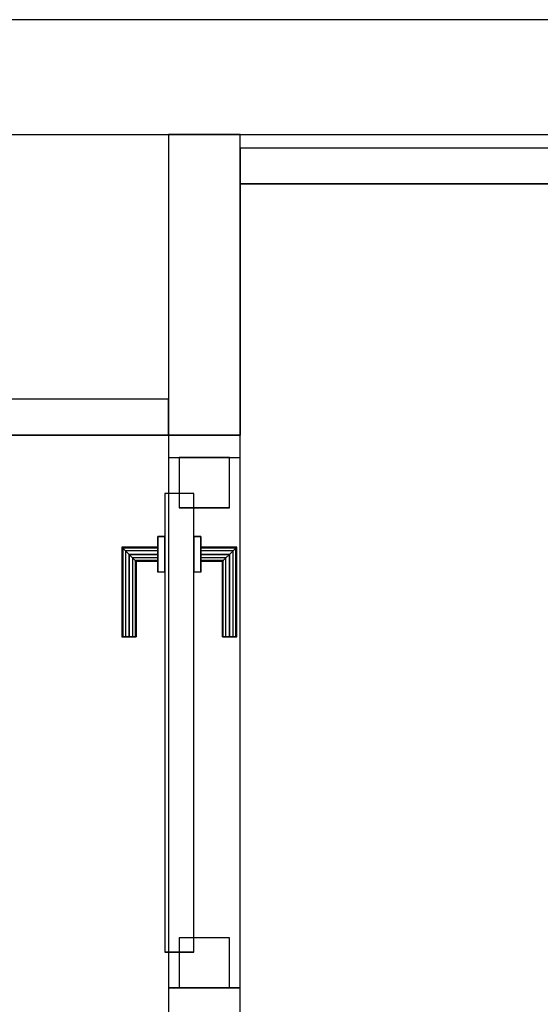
# Model space of a CAD drawing. Header units: metres. Extents: x 397.7 to 427.5, y 12.7 to 28.4.
# Tile 104 of 133: x 408.7 to 409.4, y 26.9 to 28.2. Entities that reach past the tile are written whole.
import ezdxf

# ---------------------------------------------------------------- set-up
doc = ezdxf.new("R2010")
doc.units = ezdxf.units.M
doc.layers.add('01_CARPINTERIA', color=5, linetype='Continuous', lineweight=25, true_color=0x0000ff)
doc.layers.add('01_SUELOS', color=7, linetype='Continuous', lineweight=25, true_color=0x007f00)
for name, color, linetype, lineweight in [('A-GENM-____-OTLN', 7, 'Continuous', 18), ('A-WALL-____-MCUT', 7, 'Continuous', 25), ('A-WALL-____-OTLN', 7, 'Continuous', 25)]:
    doc.layers.add(name, color=color, linetype=linetype, lineweight=lineweight)

# ---------------------------------------------------------------- blocks, each defined once
blk = doc.blocks.new('Family - Evans P4-154029-07_ENLLUMENAT_P4')
at = {"layer": 'A-WALL-____-MCUT', "color": 253, "true_color": 0xaaaaaa}
for p, q in [((1.47, 0.05), (0, 0.05)), ((0, 0.05), (0, 0)), ((1.47, 0), (1.47, 0.05)), ((0, 0), (1.47, 0))]:
    blk.add_line(p, q, dxfattribs=at)
at = {"layer": 'A-WALL-____-OTLN', "color": 253, "true_color": 0xaaaaaa}
for p, q in [((1.47, 0.05), (0, 0.05)), ((0, 0.05), (0, 0)), ((1.47, 0), (1.47, 0.05)), ((0, 0), (1.47, 0))]:
    blk.add_line(p, q, dxfattribs=at)
at = {"layer": 'A-WALL-____-OTLN', "color": 253, "lineweight": 18, "true_color": 0xaaaaaa}
blk.add_line((0, 0), (1.47, 0), dxfattribs=at)
blk = doc.blocks.new('Family - Evans P4-154174-07_ENLLUMENAT_P4')
at = {"layer": 'A-WALL-____-MCUT', "color": 253, "true_color": 0xaaaaaa}
for p, q in [((0.95, 0.1), (0.799, 0.1)), ((0.95, 0), (0.95, 0.1)), ((1.689, 0.1), (1.689, 0)), ((1.72, 0.1), (1.689, 0.1)), ((1.72, 0), (1.72, 0.1)), ((0.799, 0), (0.95, 0)), ((1.689, 0), (1.72, 0))]:
    blk.add_line(p, q, dxfattribs=at)
at = {"layer": 'A-WALL-____-OTLN', "color": 253, "true_color": 0xaaaaaa}
for p, q in [((1.72, 0.1), (0, 0.1)), ((1.689, 0.1), (0.95, 0.1)), ((0.95, 0.1), (0.95, 0)), ((1.689, 0.1), (1.689, 0)), ((1.72, 0), (1.72, 0.1)), ((0, 0), (1.72, 0)), ((0.95, 0), (1.689, 0))]:
    blk.add_line(p, q, dxfattribs=at)
at = {"layer": 'A-WALL-____-OTLN', "color": 253, "lineweight": 18, "true_color": 0xaaaaaa}
blk.add_line((0, 0), (1.72, 0), dxfattribs=at)
blk = doc.blocks.new('Family - Vano porta P4-154178-07_ENLLUMENAT_P4')
at = {"layer": 'A-GENM-____-OTLN', "color": 253, "true_color": 0xaaaaaa}
for p, q in [((408.987, 27.6184), (408.887, 27.6184)), ((408.887, 27.6184), (408.887, 26.8795)), ((408.987, 27.6184), (408.887, 27.6184)), ((408.887, 26.8795), (408.887, 27.6184)), ((408.987, 26.8795), (408.987, 27.6184)), ((408.987, 27.6184), (408.987, 26.8795)), ((408.887, 26.8795), (408.987, 26.8795)), ((408.987, 26.8795), (408.887, 26.8795))]:
    blk.add_line(p, q, dxfattribs=at)
blk = doc.blocks.new('Family - Evans P4-154228-07_ENLLUMENAT_P4')
at = {"layer": 'A-WALL-____-MCUT', "color": 253, "true_color": 0xaaaaaa}
for p, q in [((25.5877, 0.16), (0.0332, 0.16)), ((0, 0), (25.556, 0))]:
    blk.add_line(p, q, dxfattribs=at)
at = {"layer": 'A-WALL-____-OTLN', "color": 253, "true_color": 0xaaaaaa}
for p, q in [((25.5877, 0.16), (0.0332, 0.16)), ((0, 0), (25.556, 0))]:
    blk.add_line(p, q, dxfattribs=at)
at = {"layer": 'A-WALL-____-OTLN', "color": 253, "lineweight": 18, "true_color": 0xaaaaaa}
blk.add_line((0, 0), (25.556, 0), dxfattribs=at)
blk = doc.blocks.new('Family - LONDR55-XX_ZZ-ARQ-CAA-M3D-Londres55-154308-07_ENLLUMENAT_P4')
at = {"layer": '01_CARPINTERIA', "color": 161, "true_color": 0xaaaaff}
for p, q in [((0.489, 0.1487), (0.489, 0.15)), ((0.489, 0.15), (0.489, 0.1487)), ((0.614, 0.15), (0.489, 0.15)), ((0.489, 0.145), (0.489, 0.1487)), ((0.489, 0.1487), (0.489, 0.145)), ((0.6126, 0.1487), (0.489, 0.1487)), ((0.6126, 0.1487), (0.489, 0.1487)), ((0.489, 0.14), (0.489, 0.145)), ((0.489, 0.145), (0.489, 0.14)), ((0.609, 0.145), (0.489, 0.145)), ((0.609, 0.145), (0.489, 0.145)), ((0.489, 0.135), (0.489, 0.14)), ((0.489, 0.14), (0.489, 0.135)), ((0.489, 0.14), (0.604, 0.14)), ((0.604, 0.14), (0.489, 0.14)), ((0.599, 0.135), (0.604, 0.14)), ((0.604, 0.14), (0.599, 0.135)), ((0.609, 0.145), (0.604, 0.14)), ((0.604, 0.14), (0.609, 0.145)), ((0.604, 0.14), (0.604, 0.1)), ((0.604, 0.1), (0.604, 0.14)), ((0.6126, 0.1487), (0.609, 0.145)), ((0.609, 0.145), (0.6126, 0.1487)), ((0.609, 0.1), (0.609, 0.145)), ((0.609, 0.1), (0.609, 0.145)), ((0.614, 0.15), (0.6126, 0.1487)), ((0.6126, 0.1487), (0.614, 0.15)), ((0.6126, 0.1), (0.6126, 0.1487)), ((0.6126, 0.1), (0.6126, 0.1487)), ((0.614, 0.1), (0.614, 0.15)), ((0.489, 0.135), (0.489, 0.1313)), ((0.489, 0.1313), (0.489, 0.135)), ((0.599, 0.135), (0.489, 0.135)), ((0.599, 0.135), (0.489, 0.135)), ((0.489, 0.1313), (0.489, 0.13)), ((0.489, 0.13), (0.489, 0.1313)), ((0.5953, 0.1313), (0.489, 0.1313)), ((0.5953, 0.1313), (0.489, 0.1313)), ((0.594, 0.13), (0.489, 0.13)), ((0.594, 0.13), (0.5953, 0.1313)), ((0.5953, 0.1313), (0.594, 0.13)), ((0.594, 0.1), (0.594, 0.13)), ((0.5953, 0.1313), (0.599, 0.135)), ((0.599, 0.135), (0.5953, 0.1313)), ((0.5953, 0.1), (0.5953, 0.1313)), ((0.5953, 0.1), (0.5953, 0.1313)), ((0.599, 0.1), (0.599, 0.135)), ((0.599, 0.1), (0.599, 0.135)), ((0.629, 0.1), (0.579, 0.1)), ((0.579, 0.1), (0.629, 0.1)), ((0.579, 0.09), (0.579, 0.1)), ((0.579, 0.09), (0.579, 0.1)), ((0.5953, 0.1), (0.594, 0.1)), ((0.594, 0.1), (0.5953, 0.1)), ((0.599, 0.1), (0.5953, 0.1)), ((0.5953, 0.1), (0.599, 0.1)), ((0.604, 0.1), (0.599, 0.1)), ((0.599, 0.1), (0.604, 0.1)), ((0.609, 0.1), (0.604, 0.1)), ((0.604, 0.1), (0.609, 0.1)), ((0.609, 0.1), (0.6126, 0.1)), ((0.6126, 0.1), (0.609, 0.1)), ((0.6126, 0.1), (0.614, 0.1)), ((0.614, 0.1), (0.6126, 0.1)), ((0.629, 0.09), (0.629, 0.1)), ((0.629, 0.1), (0.629, 0.09)), ((0.689, 0.09), (0.05, 0.09)), ((0.05, 0.09), (0.05, 0.05)), ((0.689, 0.09), (0.05, 0.09)), ((0.05, 0.05), (0.05, 0.09)), ((0.629, 0.09), (0.579, 0.09)), ((0.579, 0.09), (0.629, 0.09)), ((0.689, 0.05), (0.689, 0.09)), ((0.689, 0.05), (0.689, 0.09)), ((0.07, 0.07), (0, 0.07)), ((0, 0.07), (0, 0)), ((0.07, 0.07), (0, 0.07)), ((0, 0), (0, 0.07)), ((0.07, 0), (0.07, 0.07)), ((0.07, 0), (0.07, 0.07)), ((0.739, 0.07), (0.669, 0.07)), ((0.669, 0.07), (0.669, 0)), ((0.739, 0.07), (0.669, 0.07)), ((0.669, 0), (0.669, 0.07)), ((0.739, 0), (0.739, 0.07)), ((0.739, 0), (0.739, 0.07)), ((0.05, 0.05), (0.689, 0.05)), ((0.05, 0.05), (0.689, 0.05)), ((0.579, 0.05), (0.629, 0.05)), ((0.629, 0.05), (0.579, 0.05)), ((0.579, 0.04), (0.579, 0.05)), ((0.579, 0.04), (0.579, 0.05)), ((0.629, 0.04), (0.629, 0.05)), ((0.629, 0.05), (0.629, 0.04)), ((0.579, 0.04), (0.629, 0.04)), ((0.629, 0.04), (0.579, 0.04)), ((0.5953, 0.04), (0.594, 0.04)), ((0.594, 0.04), (0.5953, 0.04)), ((0.594, 0.01), (0.594, 0.04)), ((0.599, 0.04), (0.5953, 0.04)), ((0.5953, 0.04), (0.599, 0.04)), ((0.5953, 0.0087), (0.5953, 0.04)), ((0.5953, 0.0087), (0.5953, 0.04)), ((0.599, 0.04), (0.604, 0.04)), ((0.604, 0.04), (0.599, 0.04)), ((0.599, 0.005), (0.599, 0.04)), ((0.599, 0.005), (0.599, 0.04)), ((0.604, 0.04), (0.609, 0.04)), ((0.609, 0.04), (0.604, 0.04)), ((0.604, 0.04), (0.604, 0)), ((0.604, 0), (0.604, 0.04)), ((0.609, 0.04), (0.6126, 0.04)), ((0.6126, 0.04), (0.609, 0.04)), ((0.609, -0.005), (0.609, 0.04)), ((0.609, -0.005), (0.609, 0.04)), ((0.6126, 0.04), (0.614, 0.04)), ((0.614, 0.04), (0.6126, 0.04)), ((0.6126, -0.0087), (0.6126, 0.04)), ((0.6126, -0.0087), (0.6126, 0.04)), ((0.614, -0.01), (0.614, 0.04)), ((0, 0), (0.07, 0)), ((0, 0), (0.07, 0)), ((0.489, 0.0087), (0.489, 0.01)), ((0.489, 0.01), (0.489, 0.0087)), ((0.489, 0.01), (0.594, 0.01)), ((0.489, 0.005), (0.489, 0.0087)), ((0.489, 0.0087), (0.489, 0.005)), ((0.489, 0.0087), (0.5953, 0.0087)), ((0.489, 0.0087), (0.5953, 0.0087)), ((0.489, 0), (0.489, 0.005)), ((0.489, 0.005), (0.489, 0)), ((0.489, 0.005), (0.599, 0.005)), ((0.489, 0.005), (0.599, 0.005)), ((0.489, -0.005), (0.489, 0)), ((0.489, 0), (0.489, -0.005)), ((0.604, 0), (0.489, 0)), ((0.489, 0), (0.604, 0)), ((0.5953, 0.0087), (0.594, 0.01)), ((0.594, 0.01), (0.5953, 0.0087)), ((0.599, 0.005), (0.5953, 0.0087)), ((0.5953, 0.0087), (0.599, 0.005)), ((0.604, 0), (0.599, 0.005)), ((0.599, 0.005), (0.604, 0)), ((0.669, 0), (0.739, 0)), ((0.669, 0), (0.739, 0)), ((0.489, -0.005), (0.489, -0.0087)), ((0.489, -0.0087), (0.489, -0.005)), ((0.489, -0.005), (0.609, -0.005)), ((0.489, -0.005), (0.609, -0.005)), ((0.489, -0.0087), (0.489, -0.01)), ((0.489, -0.01), (0.489, -0.0087)), ((0.489, -0.0087), (0.6126, -0.0087)), ((0.489, -0.0087), (0.6126, -0.0087)), ((0.489, -0.01), (0.614, -0.01)), ((0.604, 0), (0.609, -0.005)), ((0.609, -0.005), (0.604, 0)), ((0.609, -0.005), (0.6126, -0.0087)), ((0.6126, -0.0087), (0.609, -0.005)), ((0.6126, -0.0087), (0.614, -0.01)), ((0.614, -0.01), (0.6126, -0.0087))]:
    blk.add_line(p, q, dxfattribs=at)
blk = doc.blocks.new('Family - Porta P4-154309-07_ENLLUMENAT_P4')
blk.add_blockref('Family - LONDR55-XX_ZZ-ARQ-CAA-M3D-Londres55-154308-07_ENLLUMENAT_P4', (0, 0))
blk = doc.blocks.new('Family - Evans P4-154428-07_ENLLUMENAT_P4')
at = {"layer": 'A-WALL-____-MCUT', "color": 253, "true_color": 0xaaaaaa}
for p, q in [((2.84, 0.05), (0, 0.05)), ((2.84, 0), (2.84, 0.05)), ((0, 0), (2.84, 0))]:
    blk.add_line(p, q, dxfattribs=at)
at = {"layer": 'A-WALL-____-OTLN', "color": 253, "true_color": 0xaaaaaa}
for p, q in [((2.84, 0.05), (0, 0.05)), ((2.84, 0), (2.84, 0.05)), ((0, 0), (2.84, 0))]:
    blk.add_line(p, q, dxfattribs=at)
at = {"layer": 'A-WALL-____-OTLN', "color": 253, "lineweight": 18, "true_color": 0xaaaaaa}
blk.add_line((-0.0481, 0), (2.8431, 0), dxfattribs=at)
blk = doc.blocks.new('Family - LONDR55-XX_ZZ-ARQ-CAA-M3D-Londres55-154484-07_ENLLUMENAT_P4')
at = {"layer": '01_SUELOS', "color": 9, "true_color": 0xaad4aa}
for p, q in [((10.6918, 14.8888), (10.6918, 14.5388)), ((10.6918, 14.5388), (10.6918, 14.8888)), ((12.1618, 14.8888), (10.6918, 14.8888)), ((10.6918, 14.8888), (12.1618, 14.8888)), ((10.6918, 14.5388), (7.7018, 14.5388)), ((7.7018, 14.5388), (10.6918, 14.5388))]:
    blk.add_line(p, q, dxfattribs=at)
blk = doc.blocks.new('Family - Evans P4-154492-07_ENLLUMENAT_P4')
at = {"layer": 'A-WALL-____-MCUT', "color": 253, "true_color": 0xaaaaaa}
for p, q in [((0.4188, 0.1), (0, 0.1)), ((0, 0.1), (0, 0)), ((0.4188, 0), (0.4188, 0.1)), ((0, 0), (0.4188, 0))]:
    blk.add_line(p, q, dxfattribs=at)
at = {"layer": 'A-WALL-____-OTLN', "color": 253, "true_color": 0xaaaaaa}
for p, q in [((0.4188, 0.1), (0, 0.1)), ((0, 0.1), (0, 0)), ((0.4188, 0), (0.4188, 0.1)), ((0, 0), (0.4188, 0))]:
    blk.add_line(p, q, dxfattribs=at)
at = {"layer": 'A-WALL-____-OTLN', "color": 253, "lineweight": 18, "true_color": 0xaaaaaa}
blk.add_line((0, 0), (0.4188, 0), dxfattribs=at)
blk = doc.blocks.new('LONDR55-XX_ZZ-ARQ-CAA-M3D-Londres55_ifc-1-07_ENLLUMENAT_P4')
at = {"layer": '01_CARPINTERIA', "color": 253, "lineweight": 18, "true_color": 0xaaaaaa, "rotation": 90}
blk.add_blockref('Family - Porta P4-154309-07_ENLLUMENAT_P4', (408.972, 26.8795), dxfattribs=at)
at = {"layer": '01_SUELOS', "color": 253, "lineweight": 18, "true_color": 0xaaaaaa}
blk.add_blockref('Family - LONDR55-XX_ZZ-ARQ-CAA-M3D-Londres55-154484-07_ENLLUMENAT_P4', (398.2952, 13.1106), dxfattribs=at)
at = {"layer": 'A-GENM-____-OTLN', "color": 253, "lineweight": 18, "true_color": 0xaaaaaa}
blk.add_blockref('Family - Vano porta P4-154178-07_ENLLUMENAT_P4', (0, 0), dxfattribs=at)
at = {"layer": 'A-WALL-____-OTLN', "color": 253, "lineweight": 18, "true_color": 0xaaaaaa}
for name, p, rotation in [('Family - Evans P4-154228-07_ENLLUMENAT_P4', (426.8464, 28.2282), 180), ('Family - Evans P4-154492-07_ENLLUMENAT_P4', (408.987, 27.6495), 90), ('Family - Evans P4-154174-07_ENLLUMENAT_P4', (408.987, 25.9295), 90)]:
    blk.add_blockref(name, p, dxfattribs=dict(at, rotation=rotation))
for name, p in [('Family - Evans P4-154029-07_ENLLUMENAT_P4', (408.987, 27.9995)), ('Family - Evans P4-154428-07_ENLLUMENAT_P4', (406.047, 27.6495))]:
    blk.add_blockref(name, p, dxfattribs=at)

msp = doc.modelspace()

# ---------------------------------------------------------------- block references
at = {"lineweight": 5}
msp.add_blockref('LONDR55-XX_ZZ-ARQ-CAA-M3D-Londres55_ifc-1-07_ENLLUMENAT_P4', (0, 0), dxfattribs=at)

doc.saveas('drawing.dxf')
